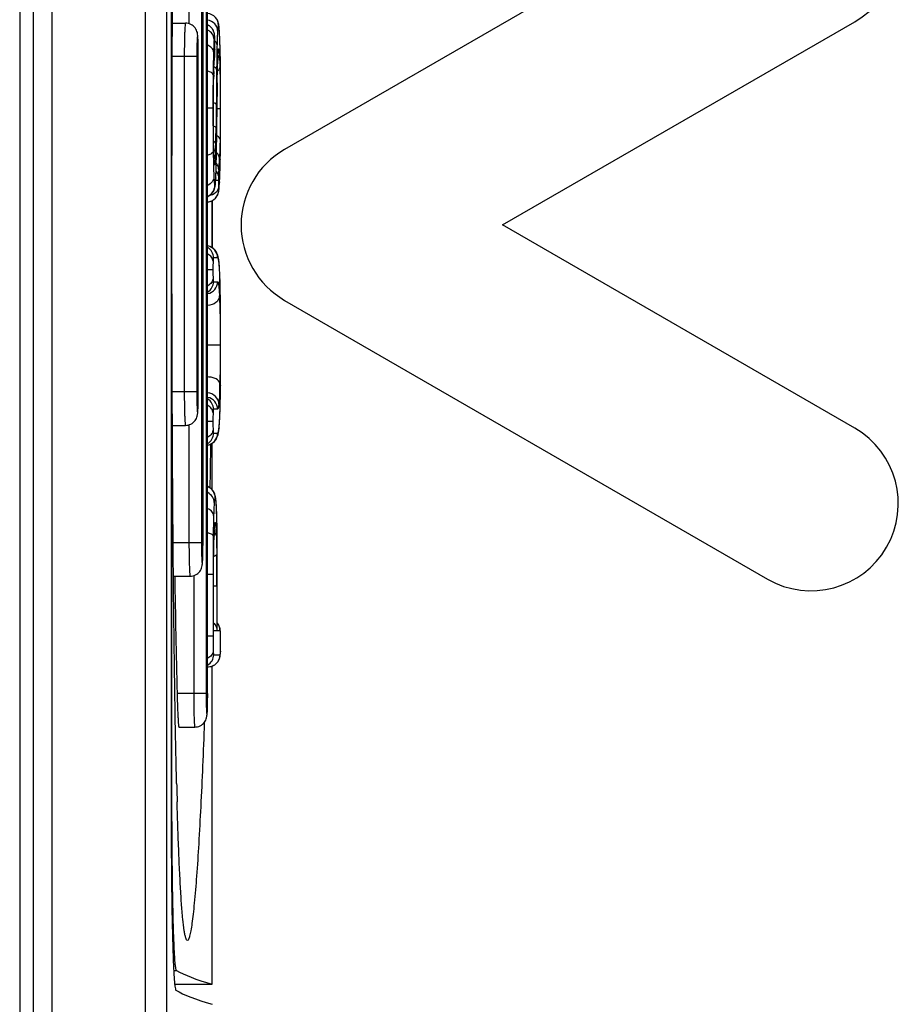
# Model space of a CAD drawing. Header units: millimetres. Extents: x 0 to 1200, y 0 to 1150.
# Tile 44 of 80: x 486 to 499, y 647 to 662. Entities that reach past the tile are written whole.
import ezdxf

# ---------------------------------------------------------------- set-up
doc = ezdxf.new("R2010")
doc.units = ezdxf.units.MM
doc.header["$LTSCALE"] = 74.962963
doc.layers.add('00_COMPONENTS', color=7, linetype='CONTINUOUS')

msp = doc.modelspace()

# ---------------------------------------------------------------- linework, layer by layer
at = {"layer": '00_COMPONENTS', "color": 9, "linetype": 'CONTINUOUS'}
for p, q in [((488.119, 619.174), (488.119, 732.186)), ((486.725, 731.88), (486.725, 619.48)), ((489.024, 666.08), (489.024, 652.08)), ((488.768, 663.83), (488.768, 662.072)), ((488.954, 663.83), (488.954, 654.33)), ((489.224, 661.908), (489.224, 661.918)), ((489.153, 661.844), (489.153, 661.851)), ((489.154, 661.689), (489.154, 661.71)), ((489.154, 661.689), (489.154, 661.684)), ((489.154, 661.687), (489.154, 661.689)), ((488.884, 661.58), (488.519, 661.58)), ((488.698, 661.58), (488.698, 656.58)), ((488.884, 661.58), (488.884, 656.58)), ((489.149, 661.59), (489.148, 661.578)), ((489.196, 661.536), (489.196, 661.53)), ((489.196, 661.53), (489.196, 661.536)), ((489.236, 661.501), (489.236, 661.504)), ((489.136, 661.311), (489.136, 661.305)), ((489.136, 661.305), (489.136, 661.311)), ((489.188, 661.189), (489.189, 661.187)), ((489.125, 660.81), (489.046, 660.81)), ((489.125, 660.81), (489.125, 660.727)), ((489.175, 660.867), (489.171, 660.514)), ((489.235, 660.8), (489.185, 660.8)), ((489.235, 660.864), (489.235, 660.756)), ((489.184, 660.717), (489.184, 660.716)), ((489.136, 660.207), (489.136, 660.212)), ((489.136, 660.207), (489.136, 660.212)), ((489.177, 660.113), (489.177, 660.11)), ((489.234, 660.046), (489.234, 660.042)), ((489.206, 659.733), (489.166, 659.733)), ((489.168, 659.774), (489.168, 659.766)), ((489.223, 659.714), (489.223, 659.704)), ((489.194, 658.58), (489.134, 658.58)), ((489.125, 658.398), (489.046, 658.398)), ((489.216, 658.505), (489.215, 658.527)), ((489.23, 658.251), (489.23, 658.257)), ((489.23, 658.251), (489.23, 658.257)), ((489.134, 658.223), (489.195, 658.223)), ((489.238, 657.871), (489.238, 657.873)), ((489.233, 657.275), (489.047, 657.275)), ((489.238, 656.673), (489.238, 656.672)), ((488.884, 656.58), (488.519, 656.58)), ((489.195, 656.32), (489.134, 656.32)), ((489.229, 656.263), (489.23, 656.283)), ((489.23, 656.269), (489.23, 656.263)), ((488.768, 656.088), (488.768, 654.33)), ((489.125, 656.138), (489.046, 656.138)), ((489.216, 656.042), (489.215, 656.022)), ((489.134, 655.963), (489.194, 655.963)), ((489.182, 654.731), (489.182, 654.736)), ((489.182, 654.731), (489.182, 654.736)), ((489.129, 654.436), (489.129, 654.433)), ((489.141, 654.443), (489.141, 654.436)), ((489.141, 654.436), (489.141, 654.443)), ((488.954, 654.33), (488.532, 654.33)), ((488.838, 653.838), (488.838, 652.08)), ((489.127, 653.854), (489.046, 653.854)), ((489.127, 653.854), (489.127, 652.934)), ((489.184, 653.68), (489.134, 653.68)), ((489.184, 653.68), (489.184, 653.017)), ((489.184, 653.017), (489.134, 653.017)), ((489.231, 653.017), (489.19, 653.017)), ((489.232, 653.017), (489.231, 653.017)), ((489.239, 652.964), (489.239, 652.971)), ((489.127, 652.934), (489.046, 652.934)), ((489.239, 652.711), (489.239, 652.704)), ((489.239, 652.709), (489.239, 652.711)), ((489.136, 652.66), (489.232, 652.66)), ((489.024, 652.08), (488.59, 652.08)), ((488.501, 650.649), (488.514, 650.649)), ((488.54, 647.95), (488.583, 647.95))]:
    msp.add_line(p, q, dxfattribs=at)
at = {"layer": '00_COMPONENTS', "color": 7, "linetype": 'CONTINUOUS'}
for p, q in [((488.439, 619.165), (488.439, 732.196)), ((486.444, 731.88), (486.444, 619.48)), ((486.244, 731.73), (486.244, 619.63)), ((488.501, 667.505), (488.501, 650.461)), ((488.514, 650.522), (488.514, 667.511)), ((489.046, 652.08), (489.046, 666.08)), ((497.394, 664.353), (490.194, 660.196)), ((488.977, 654.33), (488.977, 663.83)), ((488.521, 662.08), (488.716, 662.08)), ((489.191, 662.124), (489.183, 662.137)), ((489.196, 662.111), (489.191, 662.124)), ((489.201, 662.1), (489.196, 662.111)), ((489.204, 662.089), (489.201, 662.1)), ((489.207, 662.08), (489.204, 662.089)), ((489.209, 662.071), (489.207, 662.08)), ((489.211, 662.063), (489.209, 662.071)), ((489.212, 662.055), (489.211, 662.063)), ((493.444, 659.07), (498.694, 662.101)), ((489.052, 662.051), (489.046, 662.053)), ((489.062, 662.045), (489.052, 662.051)), ((489.072, 662.038), (489.062, 662.045)), ((489.082, 662.031), (489.072, 662.038)), ((489.091, 662.023), (489.082, 662.031)), ((489.099, 662.015), (489.091, 662.023)), ((489.107, 662.007), (489.099, 662.015)), ((489.114, 661.998), (489.107, 662.007)), ((489.12, 661.989), (489.114, 661.998)), ((489.126, 661.979), (489.12, 661.989)), ((489.131, 661.97), (489.126, 661.979)), ((489.135, 661.961), (489.131, 661.97)), ((489.139, 661.952), (489.135, 661.961)), ((489.142, 661.942), (489.139, 661.952)), ((489.144, 661.934), (489.142, 661.942)), ((489.146, 661.926), (489.144, 661.934)), ((489.148, 661.918), (489.146, 661.926)), ((489.149, 661.911), (489.148, 661.918)), ((489.213, 662.047), (489.212, 662.055)), ((489.214, 662.038), (489.213, 662.047)), ((489.216, 662.03), (489.214, 662.038)), ((489.219, 661.99), (489.216, 662.03)), ((489.221, 661.967), (489.219, 661.99)), ((489.224, 661.926), (489.221, 661.967)), ((489.225, 661.908), (489.224, 661.926)), ((489.15, 661.905), (489.149, 661.911)), ((489.15, 661.899), (489.15, 661.905)), ((489.152, 661.877), (489.15, 661.899)), ((489.152, 661.87), (489.152, 661.877)), ((489.153, 661.851), (489.152, 661.87)), ((489.153, 661.843), (489.153, 661.851)), ((489.154, 661.829), (489.153, 661.843)), ((489.154, 661.814), (489.154, 661.829)), ((489.154, 661.798), (489.154, 661.814)), ((489.154, 661.782), (489.154, 661.798)), ((489.155, 661.75), (489.154, 661.782)), ((489.227, 661.866), (489.225, 661.908)), ((489.228, 661.823), (489.227, 661.866)), ((489.23, 661.776), (489.228, 661.823)), ((489.231, 661.723), (489.23, 661.776)), ((489.151, 661.626), (489.153, 661.652)), ((489.151, 661.615), (489.151, 661.626)), ((489.153, 661.652), (489.154, 661.684)), ((489.154, 661.714), (489.155, 661.75)), ((489.154, 661.683), (489.154, 661.714)), ((489.2, 661.622), (489.201, 661.628)), ((489.2, 661.615), (489.2, 661.622)), ((489.201, 661.634), (489.202, 661.639)), ((489.201, 661.628), (489.201, 661.634)), ((489.202, 661.648), (489.203, 661.651)), ((489.202, 661.644), (489.202, 661.648)), ((489.202, 661.639), (489.202, 661.644)), ((489.203, 661.651), (489.203, 661.652)), ((489.233, 661.666), (489.231, 661.723)), ((489.236, 661.504), (489.233, 661.666)), ((488.907, 656.58), (488.907, 661.58)), ((489.142, 661.466), (489.144, 661.502)), ((489.144, 661.502), (489.146, 661.535)), ((489.146, 661.535), (489.151, 661.615)), ((489.193, 661.447), (489.194, 661.488)), ((489.194, 661.488), (489.196, 661.53)), ((489.196, 661.53), (489.197, 661.56)), ((489.197, 661.56), (489.199, 661.599)), ((489.199, 661.607), (489.2, 661.615)), ((489.199, 661.599), (489.199, 661.607)), ((489.238, 661.394), (489.236, 661.504)), ((489.136, 661.305), (489.137, 661.35)), ((489.137, 661.35), (489.139, 661.39)), ((489.139, 661.39), (489.14, 661.429)), ((489.14, 661.429), (489.142, 661.466)), ((489.189, 661.252), (489.191, 661.355)), ((489.191, 661.355), (489.193, 661.447)), ((489.239, 661.236), (489.238, 661.394)), ((489.132, 661.123), (489.134, 661.221)), ((489.134, 661.221), (489.135, 661.265)), ((489.135, 661.265), (489.136, 661.305)), ((489.188, 661.118), (489.189, 661.252)), ((489.24, 661.062), (489.239, 661.236)), ((489.131, 661.015), (489.132, 661.123)), ((489.186, 660.94), (489.188, 661.118)), ((489.24, 660.8), (489.24, 661.062)), ((489.131, 660.899), (489.131, 661.015)), ((489.131, 660.762), (489.131, 660.899)), ((489.181, 660.421), (489.186, 660.94)), ((489.131, 660.62), (489.131, 660.762)), ((489.24, 660.64), (489.24, 660.8)), ((489.131, 660.503), (489.131, 660.62)), ((489.24, 660.536), (489.24, 660.64)), ((489.133, 660.395), (489.131, 660.503)), ((489.239, 660.436), (489.24, 660.536)), ((489.134, 660.297), (489.133, 660.395)), ((489.179, 660.203), (489.181, 660.421)), ((489.238, 660.25), (489.239, 660.341)), ((489.239, 660.341), (489.239, 660.436)), ((489.135, 660.252), (489.134, 660.297)), ((489.136, 660.207), (489.135, 660.252)), ((489.139, 660.111), (489.136, 660.207)), ((489.177, 660.11), (489.179, 660.203)), ((489.234, 660.022), (489.237, 660.164)), ((489.237, 660.164), (489.238, 660.25)), ((489.14, 660.093), (489.139, 660.111)), ((489.14, 660.075), (489.14, 660.093)), ((489.141, 660.06), (489.14, 660.075)), ((489.142, 660.046), (489.141, 660.06)), ((489.143, 660.033), (489.142, 660.046)), ((489.144, 660.022), (489.143, 660.033)), ((489.144, 660.018), (489.144, 660.022)), ((489.144, 660.014), (489.144, 660.018)), ((489.144, 660.011), (489.144, 660.014)), ((489.145, 660.009), (489.144, 660.011)), ((489.145, 660.007), (489.145, 660.009)), ((489.145, 660.005), (489.145, 660.007)), ((489.145, 660.004), (489.145, 660.005)), ((489.145, 660.005), (489.145, 660.005)), ((489.175, 659.98), (489.177, 660.11)), ((489.232, 659.924), (489.234, 660.022)), ((489.171, 659.846), (489.172, 659.887)), ((489.172, 659.887), (489.175, 659.98)), ((489.229, 659.834), (489.232, 659.924)), ((489.164, 659.712), (489.165, 659.725)), ((489.164, 659.7), (489.164, 659.712)), ((489.165, 659.725), (489.168, 659.766)), ((489.168, 659.766), (489.169, 659.808)), ((489.169, 659.808), (489.171, 659.846)), ((489.223, 659.704), (489.224, 659.717)), ((489.224, 659.717), (489.225, 659.753)), ((489.225, 659.753), (489.227, 659.792)), ((489.227, 659.792), (489.229, 659.834)), ((489.119, 659.553), (489.129, 659.566)), ((489.129, 659.566), (489.136, 659.58)), ((489.136, 659.58), (489.142, 659.592)), ((489.142, 659.592), (489.147, 659.604)), ((489.147, 659.604), (489.15, 659.615)), ((489.15, 659.615), (489.153, 659.625)), ((489.153, 659.625), (489.155, 659.634)), ((489.155, 659.634), (489.157, 659.643)), ((489.157, 659.643), (489.158, 659.651)), ((489.158, 659.651), (489.159, 659.66)), ((489.159, 659.66), (489.161, 659.669)), ((489.161, 659.669), (489.162, 659.679)), ((489.162, 659.679), (489.163, 659.689)), ((489.163, 659.689), (489.164, 659.7)), ((489.209, 659.561), (489.211, 659.569)), ((489.211, 659.569), (489.212, 659.576)), ((489.212, 659.576), (489.213, 659.582)), ((489.213, 659.582), (489.214, 659.589)), ((489.214, 659.589), (489.215, 659.596)), ((489.215, 659.596), (489.216, 659.603)), ((489.216, 659.61), (489.217, 659.617)), ((489.216, 659.603), (489.216, 659.61)), ((489.217, 659.617), (489.218, 659.625)), ((489.218, 659.633), (489.219, 659.642)), ((489.218, 659.625), (489.218, 659.633)), ((489.219, 659.642), (489.22, 659.651)), ((489.22, 659.651), (489.223, 659.704)), ((489.046, 659.495), (489.047, 659.495)), ((489.047, 659.495), (489.065, 659.505)), ((489.065, 659.505), (489.081, 659.515)), ((489.065, 659.416), (489.082, 659.42)), ((489.081, 659.515), (489.096, 659.527)), ((489.082, 659.42), (489.097, 659.425)), ((489.096, 659.527), (489.108, 659.539)), ((489.097, 659.425), (489.112, 659.431)), ((489.108, 659.539), (489.119, 659.553)), ((489.112, 659.431), (489.125, 659.439)), ((489.114, 659.433), (489.114, 659.08)), ((489.114, 658.73), (489.114, 659.433)), ((489.125, 659.439), (489.137, 659.447)), ((489.137, 659.447), (489.149, 659.456)), ((489.149, 659.456), (489.159, 659.466)), ((489.159, 659.466), (489.169, 659.476)), ((489.169, 659.476), (489.177, 659.488)), ((489.177, 659.488), (489.185, 659.499)), ((489.185, 659.499), (489.192, 659.511)), ((489.192, 659.511), (489.197, 659.522)), ((489.197, 659.522), (489.202, 659.533)), ((489.202, 659.533), (489.205, 659.544)), ((489.205, 659.544), (489.207, 659.553)), ((489.207, 659.553), (489.209, 659.561)), ((489.046, 659.413), (489.048, 659.413)), ((489.048, 659.413), (489.065, 659.416)), ((489.114, 659.08), (489.114, 658.73)), ((498.694, 656.039), (493.444, 659.07)), ((489.065, 658.753), (489.046, 658.757)), ((489.088, 658.744), (489.065, 658.753)), ((489.109, 658.734), (489.088, 658.744)), ((489.128, 658.721), (489.109, 658.734)), ((489.144, 658.706), (489.128, 658.721)), ((489.158, 658.692), (489.144, 658.706)), ((489.168, 658.677), (489.158, 658.692)), ((489.177, 658.664), (489.168, 658.677)), ((489.184, 658.651), (489.177, 658.664)), ((489.189, 658.639), (489.184, 658.651)), ((489.193, 658.628), (489.189, 658.639)), ((489.197, 658.617), (489.193, 658.628)), ((489.2, 658.607), (489.197, 658.617)), ((489.203, 658.597), (489.2, 658.607)), ((489.205, 658.586), (489.203, 658.597)), ((489.207, 658.576), (489.205, 658.586)), ((489.209, 658.565), (489.207, 658.576)), ((489.211, 658.553), (489.209, 658.565)), ((489.213, 658.541), (489.211, 658.553)), ((489.215, 658.527), (489.213, 658.541)), ((489.215, 658.527), (489.215, 658.528)), ((489.216, 658.517), (489.215, 658.528)), ((489.218, 658.491), (489.216, 658.517)), ((489.221, 658.461), (489.218, 658.491)), ((489.223, 658.429), (489.221, 658.461)), ((489.225, 658.394), (489.223, 658.429)), ((489.226, 658.356), (489.225, 658.394)), ((489.228, 658.315), (489.226, 658.356)), ((489.23, 658.251), (489.228, 658.315)), ((489.233, 658.149), (489.23, 658.251)), ((489.235, 658.05), (489.233, 658.149)), ((489.236, 657.998), (489.235, 658.05)), ((489.238, 657.85), (489.236, 657.998)), ((489.239, 657.724), (489.238, 657.85)), ((490.194, 657.944), (497.394, 653.787)), ((489.24, 657.587), (489.239, 657.724)), ((489.24, 657.441), (489.24, 657.587)), ((489.24, 657.272), (489.24, 657.441)), ((489.24, 657.01), (489.24, 657.272)), ((489.239, 656.85), (489.24, 657.01)), ((489.237, 656.641), (489.239, 656.85)), ((489.236, 656.518), (489.237, 656.641)), ((489.234, 656.409), (489.236, 656.518)), ((489.231, 656.315), (489.234, 656.409)), ((489.226, 656.177), (489.228, 656.213)), ((489.228, 656.213), (489.23, 656.263)), ((489.23, 656.263), (489.231, 656.315)), ((488.521, 656.08), (488.716, 656.08)), ((489.215, 656.022), (489.218, 656.056)), ((489.218, 656.056), (489.22, 656.083)), ((489.22, 656.083), (489.223, 656.112)), ((489.223, 656.112), (489.224, 656.144)), ((489.224, 656.144), (489.226, 656.177)), ((489.179, 655.883), (489.185, 655.897)), ((489.185, 655.897), (489.19, 655.909)), ((489.19, 655.909), (489.194, 655.92)), ((489.194, 655.92), (489.198, 655.93)), ((489.198, 655.93), (489.201, 655.941)), ((489.201, 655.941), (489.203, 655.951)), ((489.203, 655.951), (489.205, 655.961)), ((489.205, 655.961), (489.207, 655.972)), ((489.207, 655.972), (489.209, 655.983)), ((489.209, 655.983), (489.211, 655.994)), ((489.211, 655.994), (489.213, 656.007)), ((489.213, 656.007), (489.215, 656.02)), ((489.215, 656.02), (489.215, 656.022)), ((489.046, 655.786), (489.067, 655.791)), ((489.067, 655.791), (489.091, 655.8)), ((489.091, 655.8), (489.112, 655.811)), ((489.112, 655.811), (489.13, 655.825)), ((489.114, 655.118), (489.114, 655.813)), ((489.13, 655.825), (489.147, 655.84)), ((489.147, 655.84), (489.16, 655.855)), ((489.16, 655.855), (489.171, 655.87)), ((489.171, 655.87), (489.179, 655.883)), ((489.047, 655.166), (489.046, 655.166)), ((489.066, 655.157), (489.047, 655.166)), ((489.083, 655.146), (489.066, 655.157)), ((489.098, 655.134), (489.083, 655.146)), ((489.112, 655.121), (489.098, 655.134)), ((489.123, 655.108), (489.112, 655.121)), ((489.133, 655.094), (489.123, 655.108)), ((489.141, 655.08), (489.133, 655.094)), ((489.147, 655.068), (489.141, 655.08)), ((489.152, 655.056), (489.147, 655.068)), ((489.155, 655.046), (489.152, 655.056)), ((489.158, 655.036), (489.155, 655.046)), ((489.16, 655.027), (489.158, 655.036)), ((489.162, 655.019), (489.16, 655.027)), ((489.164, 655.011), (489.162, 655.019)), ((489.165, 655.002), (489.164, 655.011)), ((489.166, 654.994), (489.165, 655.002)), ((489.168, 654.985), (489.166, 654.994)), ((489.169, 654.975), (489.168, 654.985)), ((489.17, 654.966), (489.169, 654.975)), ((489.171, 654.955), (489.17, 654.966)), ((489.172, 654.944), (489.171, 654.955)), ((489.173, 654.931), (489.172, 654.944)), ((489.174, 654.918), (489.173, 654.931)), ((489.175, 654.904), (489.174, 654.918)), ((489.176, 654.889), (489.175, 654.904)), ((489.177, 654.873), (489.176, 654.889)), ((489.178, 654.856), (489.177, 654.873)), ((489.179, 654.818), (489.178, 654.856)), ((489.181, 654.776), (489.179, 654.818)), ((489.182, 654.731), (489.181, 654.776)), ((489.184, 654.674), (489.182, 654.731)), ((489.148, 654.571), (489.149, 654.575)), ((489.148, 654.565), (489.148, 654.571)), ((489.149, 654.579), (489.15, 654.582)), ((489.149, 654.575), (489.149, 654.579)), ((489.15, 654.584), (489.15, 654.586)), ((489.15, 654.586), (489.15, 654.586)), ((489.15, 654.582), (489.15, 654.584)), ((489.186, 654.572), (489.184, 654.674)), ((489.187, 654.458), (489.186, 654.572)), ((489.14, 654.41), (489.141, 654.436)), ((489.141, 654.436), (489.142, 654.465)), ((489.142, 654.465), (489.144, 654.5)), ((489.144, 654.5), (489.145, 654.52)), ((489.145, 654.529), (489.146, 654.538)), ((489.145, 654.52), (489.145, 654.529)), ((489.146, 654.546), (489.147, 654.553)), ((489.146, 654.538), (489.146, 654.546)), ((489.147, 654.559), (489.148, 654.565)), ((489.147, 654.553), (489.147, 654.559)), ((489.189, 654.332), (489.187, 654.458)), ((489.137, 654.261), (489.138, 654.341)), ((489.138, 654.341), (489.139, 654.377)), ((489.139, 654.377), (489.14, 654.41)), ((489.189, 654.196), (489.189, 654.332)), ((489.135, 654.078), (489.136, 654.173)), ((489.136, 654.173), (489.137, 654.261)), ((489.19, 654.125), (489.189, 654.196)), ((489.134, 653.977), (489.135, 654.078)), ((489.19, 653.854), (489.19, 654.125)), ((489.134, 653.812), (489.134, 653.977)), ((489.19, 653.023), (489.19, 653.854)), ((488.536, 653.83), (488.785, 653.83)), ((489.134, 653.023), (489.134, 653.812)), ((489.193, 653.129), (489.19, 653.132)), ((489.203, 653.115), (489.193, 653.129)), ((489.212, 653.101), (489.203, 653.115)), ((489.134, 653.023), (489.134, 653.017)), ((489.19, 653.023), (489.19, 653.017)), ((489.219, 653.087), (489.212, 653.101)), ((489.224, 653.073), (489.219, 653.087)), ((489.228, 653.06), (489.224, 653.073)), ((489.231, 653.049), (489.228, 653.06)), ((489.233, 653.039), (489.231, 653.049)), ((489.235, 653.019), (489.233, 653.039)), ((489.236, 653.009), (489.235, 653.019)), ((489.237, 652.997), (489.236, 653.009)), ((489.238, 652.984), (489.237, 652.997)), ((489.239, 652.971), (489.238, 652.984)), ((489.239, 652.964), (489.239, 652.971)), ((489.24, 652.919), (489.239, 652.964)), ((489.24, 652.84), (489.24, 652.919)), ((489.24, 652.775), (489.24, 652.84)), ((489.235, 652.655), (489.237, 652.677)), ((489.237, 652.677), (489.238, 652.69)), ((489.238, 652.69), (489.239, 652.704)), ((489.239, 652.704), (489.24, 652.735)), ((489.24, 652.735), (489.24, 652.775)), ((489.152, 652.51), (489.167, 652.521)), ((489.167, 652.521), (489.18, 652.533)), ((489.18, 652.533), (489.192, 652.546)), ((489.192, 652.546), (489.202, 652.56)), ((489.202, 652.56), (489.21, 652.574)), ((489.21, 652.574), (489.217, 652.588)), ((489.217, 652.588), (489.223, 652.601)), ((489.223, 652.601), (489.227, 652.614)), ((489.227, 652.614), (489.23, 652.625)), ((489.23, 652.625), (489.232, 652.635)), ((489.232, 652.635), (489.234, 652.645)), ((489.234, 652.645), (489.235, 652.655)), ((489.046, 652.48), (489.052, 652.48)), ((489.052, 652.48), (489.057, 652.48)), ((489.057, 652.48), (489.079, 652.482)), ((489.079, 652.482), (489.099, 652.486)), ((489.099, 652.486), (489.118, 652.493)), ((489.114, 647.745), (489.114, 652.492)), ((489.118, 652.493), (489.136, 652.501)), ((489.136, 652.501), (489.152, 652.51)), ((488.618, 651.58), (488.855, 651.58)), ((488.594, 650.361), (488.591, 650.465)), ((488.555, 647.745), (489.114, 647.745))]:
    msp.add_line(p, q, dxfattribs=at)
for centre, radius, start, end in [((498.044, 663.227), 1.3, 300, 120), ((479.678, 661.58), 9.228, 359.9992, 0.3401), ((490.844, 659.07), 1.3, 120, 240), ((479.723, 656.58), 9.184, 359.6013, 0.0013), ((498.044, 654.913), 1.3, 240, 60), ((259.651, 658.799), 229.462, 359.08771, 359.25154), ((479.793, 654.33), 9.184, 359.6013, 0.0013), ((788.961, 659.08), 300.452, 181.00111, 181.335), ((479.863, 652.08), 9.184, 359.6013, 0.0013), ((582.586, 653.075), 94.031, 181.42368, 181.59086)]:
    msp.add_arc(centre, radius, start, end, dxfattribs=at)
at = {"layer": '00_COMPONENTS', "color": 9, "linetype": 'CONTINUOUS'}
for centre, radius, start, end in [((489.028, 662.045), 0.18, 359.9828, 83.9654), ((488.969, 661.891), 0.179, 59.8676, 64.4919), ((488.969, 661.89), 0.18, 359.9962, 59.8803), ((486.926, 661.795), 2.3, 3.5461, 4.1931), ((485.872, 661.73), 3.357, 3.0492, 3.5539), ((490.572, 661.735), 1.434, 175.5005, 175.9718), ((487.265, 661.773), 1.889, 0.5564, 2.1737), ((489.073, 661.72), 0.125, 46.2537, 49.4533), ((485.614, 661.756), 3.541, 359.9655, 0.5637), ((484.747, 661.67), 4.483, 2.6911, 3.0522), ((485.791, 661.825), 3.366, 356.1864, 356.5215), ((486.022, 661.811), 3.134, 356.5206, 356.8731), ((483.134, 661.75), 6.021, 359.6227, 359.9678), ((494.189, 661.242), 5.053, 176.1875, 176.7738), ((493.546, 661.284), 4.408, 176.0127, 176.1735), ((485.649, 661.835), 3.509, 356.0069, 356.1876), ((498.95, 661.197), 9.76, 178.0445, 178.3851), ((493.561, 661.386), 4.367, 177.4109, 178.0309), ((492.174, 661.448), 2.979, 176.987, 177.3865), ((485.887, 661.422), 3.339, 2.7941, 2.9803), ((485.113, 661.385), 4.115, 2.4742, 2.7895), ((499.373, 661.016), 10.242, 178.0721, 178.3521), ((619.947, 659.817), 130.776, 179.3107, 179.54005), ((530.489, 660.855), 41.364, 179.3617, 180.0621), ((497.992, 661.06), 8.859, 178.4098, 178.7971), ((633.955, 659.585), 144.776, 179.36526, 179.55206), ((538.498, 660.773), 49.372, 180.0529, 180.6331), ((419.979, 661.198), 69.207, 359.1016, 359.60162), ((462.082, 660.796), 27.091, 358.8953, 359.4052), ((518.058, 660.578), 28.932, 180.6958, 180.8127), ((512.228, 660.491), 23.101, 180.8019, 181.0745), ((500.236, 660.491), 11.104, 181.2182, 181.4387), ((502.237, 660.545), 13.105, 181.4759, 181.6474), ((476.332, 660.518), 12.838, 358.3569, 358.9085), ((485.533, 660.227), 3.633, 357.3153, 357.4469), ((484.067, 660.313), 5.163, 356.3079, 357.1492), ((471.246, 660.412), 17.992, 358.6899, 358.8224), ((490.747, 659.756), 1.542, 174.988, 178.2533), ((485.254, 660.237), 3.973, 355.0033, 356.3002), ((486.267, 659.912), 2.904, 357.1205, 357.2886), ((483.803, 660.028), 5.371, 357.2952, 357.5963), ((483.984, 660), 5.247, 356.8671, 357.1965), ((484.679, 659.963), 4.551, 356.7377, 356.8623), ((489.03, 659.592), 0.18, 275.1206, 0.0169), ((488.973, 659.66), 0.18, 293.9569, 0.0026), ((489.014, 658.58), 0.18, 359.9841, 79.4516), ((488.954, 658.58), 0.18, 359.995, 59.0983), ((478.974, 657.919), 10.262, 1.8837, 2.2355), ((476.607, 657.841), 12.63, 1.6273, 1.8586), ((488.954, 658.223), 0.18, 300.9017, 0.005), ((489.015, 658.223), 0.18, 279.9454, 0.0162), ((482.959, 657.736), 6.27, 1.6228, 2.523), ((434.854, 657.34), 54.386, 359.9853, 0.5596), ((427.3, 657.267), 61.94, 359.451, 0.0546), ((476.953, 656.983), 12.278, 358.2693, 358.6997), ((489.015, 656.32), 0.18, 359.9839, 79.8902), ((488.954, 656.32), 0.18, 359.995, 59.0983), ((482.868, 656.486), 6.366, 357.4944, 357.9919), ((479.772, 656.594), 9.464, 358.121, 358.3088), ((488.394, 656.138), 0.828, 352.2209, 353.4008), ((488.954, 655.963), 0.18, 300.9017, 0.005), ((489.014, 655.963), 0.18, 280.5484, 0.0159), ((488.978, 655), 0.18, 359.9967, 67.6777), ((481.357, 654.504), 7.828, 1.7009, 2.137), ((478.783, 654.428), 10.403, 1.4031, 1.6674), ((495.836, 654.208), 6.699, 178.051, 178.5963), ((494.182, 654.263), 5.044, 177.3191, 177.9559), ((492.519, 654.339), 3.379, 176.8758, 177.2927), ((489.055, 654.512), 0.118, 349.2331, 358.4906), ((486.051, 654.358), 3.126, 2.7649, 3.218), ((456.066, 653.804), 33.118, 0.1733, 0.6085), ((428.621, 653.69), 60.563, 359.99044, 0.20273), ((489.051, 653.017), 0.181, 22.529, 39.3647), ((486.617, 652.87), 2.623, 0.8487, 2.0635), ((484.948, 652.845), 4.292, 359.9306, 0.8482), ((486.823, 652.796), 2.417, 358.3078, 359.1501), ((487.356, 652.781), 1.884, 357.8631, 358.2975), ((488.956, 652.66), 0.18, 300.0326, 0.0045), ((489.052, 652.66), 0.18, 270.0175, 0.0175)]:
    msp.add_arc(centre, radius, start, end, dxfattribs=at)
at = {"layer": '00_COMPONENTS', "color": 7, "linetype": 'CONTINUOUS'}
for centre, major_axis, start_param in [((859.741, 648.141), (371.319, 0), -3.112176), ((859.835, 647.841), (371.413, 0), -3.11299)]:
    msp.add_ellipse(centre, major_axis=major_axis, ratio=0.017455, start_param=start_param, end_param=-3.080506, dxfattribs=at)
for points, knots in [([(488.514, 659.08), (488.514, 660.536), (488.52, 662.678), (488.546, 665.438), (488.567, 666.741), (488.582, 667.359)], [0, 0, 0, 0, 0.527705, 0.775968, 1, 1, 1, 1]), ([(488.907, 661.635), (488.906, 661.686), (488.905, 661.757), (488.902, 661.843), (488.9, 661.893), (488.893, 661.949), (488.864, 662.013), (488.8, 662.067), (488.744, 662.08), (488.716, 662.08)], [0, 0, 0, 0, 0.279515, 0.388683, 0.47301, 0.555348, 0.694903, 0.847015, 1, 1, 1, 1]), ([(488.584, 650.739), (488.569, 651.36), (488.546, 652.671), (488.52, 655.451), (488.514, 657.611), (488.514, 659.08)], [0, 0, 0, 0, 0.223327, 0.471582, 1, 1, 1, 1]), ([(488.716, 656.08), (488.743, 656.08), (488.799, 656.093), (488.863, 656.146), (488.892, 656.209), (488.899, 656.265), (488.902, 656.314), (488.905, 656.397), (488.906, 656.466), (488.907, 656.516)], [0, 0, 0, 0, 0.153494, 0.3063, 0.447824, 0.532167, 0.615307, 0.722815, 1, 1, 1, 1]), ([(488.785, 653.83), (488.813, 653.83), (488.869, 653.843), (488.933, 653.896), (488.962, 653.959), (488.969, 654.015), (488.972, 654.064), (488.975, 654.147), (488.976, 654.216), (488.976, 654.266)], [0, 0, 0, 0, 0.153494, 0.3063, 0.447824, 0.532167, 0.615307, 0.722815, 1, 1, 1, 1]), ([(489.134, 653.137), (489.142, 653.129), (489.169, 653.094), (489.183, 653.049), (489.184, 653.017)], [0, 0, 0, 0, 0.267594, 1, 1, 1, 1]), ([(488.59, 652.08), (488.591, 652.048), (488.593, 651.984), (488.596, 651.891), (488.599, 651.806), (488.603, 651.731), (488.607, 651.67), (488.61, 651.628), (488.612, 651.603), (488.614, 651.591), (488.616, 651.585), (488.617, 651.58), (488.618, 651.58)], [0, 0, 0, 0, 0.194473, 0.381665, 0.554117, 0.705391, 0.829622, 0.922078, 0.95527, 0.979325, 0.994113, 1, 1, 1, 1]), ([(488.855, 651.58), (488.883, 651.58), (488.938, 651.593), (489.002, 651.646), (489.032, 651.709), (489.039, 651.765), (489.042, 651.814), (489.045, 651.897), (489.046, 651.966), (489.046, 652.016)], [0, 0, 0, 0, 0.153494, 0.3063, 0.447824, 0.532167, 0.615307, 0.722815, 1, 1, 1, 1]), ([(488.996, 651.647), (488.988, 651.43), (488.972, 651.012), (488.944, 650.41), (488.915, 649.862), (488.884, 649.383), (488.855, 649.032), (488.831, 648.798), (488.814, 648.66), (488.798, 648.551), (488.78, 648.47), (488.768, 648.424), (488.751, 648.398), (488.744, 648.399)], [0, 0, 0, 0, 0.198817, 0.384347, 0.553341, 0.701868, 0.825322, 0.876091, 0.918739, 0.952698, 0.977543, 0.993045, 1, 1, 1, 1]), ([(488.501, 650.461), (488.502, 650.102), (488.504, 649.583), (488.512, 648.924), (488.52, 648.509), (488.53, 648.167), (488.54, 647.934), (488.55, 647.794), (488.556, 647.724), (488.564, 647.683), (488.568, 647.659), (488.574, 647.655)], [0, 0, 0, 0, 0.382896, 0.554141, 0.70387, 0.826935, 0.919114, 0.952601, 0.977307, 0.993061, 1, 1, 1, 1]), ([(488.583, 647.95), (488.581, 647.951), (488.578, 647.957), (488.575, 647.968), (488.571, 647.985), (488.566, 648.02), (488.56, 648.077), (488.554, 648.164), (488.548, 648.272), (488.543, 648.401), (488.537, 648.55), (488.531, 648.785), (488.524, 649.117), (488.519, 649.552), (488.515, 650.027), (488.514, 650.355), (488.514, 650.522)], [0, 0, 0, 0, 0.002482, 0.007045, 0.013833, 0.022872, 0.047673, 0.081293, 0.123455, 0.173796, 0.23188, 0.297193, 0.447154, 0.618392, 0.804861, 1, 1, 1, 1]), ([(488.744, 648.399), (488.739, 648.399), (488.727, 648.413), (488.718, 648.441), (488.706, 648.486), (488.691, 648.579), (488.673, 648.736), (488.654, 648.968), (488.637, 649.254), (488.621, 649.587), (488.606, 649.962), (488.598, 650.224), (488.594, 650.361)], [0, 0, 0, 0, 0.007881, 0.023038, 0.046558, 0.07851, 0.16684, 0.285574, 0.431532, 0.601356, 0.791835, 1, 1, 1, 1])]:
    msp.add_open_spline(points, degree=3, knots=knots, dxfattribs=at)
at = {"layer": '00_COMPONENTS', "color": 9, "linetype": 'CONTINUOUS'}
for points, knots in [([(488.716, 662.08), (488.715, 662.08), (488.713, 662.076), (488.712, 662.069), (488.71, 662.057), (488.708, 662.032), (488.706, 661.99), (488.703, 661.929), (488.701, 661.854), (488.699, 661.769), (488.698, 661.676), (488.698, 661.613), (488.698, 661.58)], [0, 0, 0, 0, 0.005902, 0.020657, 0.044673, 0.077825, 0.170212, 0.2944, 0.445666, 0.61815, 0.805416, 1, 1, 1, 1]), ([(489.195, 661.968), (489.194, 662.005), (489.16, 662.082), (489.086, 662.119), (489.047, 662.125)], [0, 0, 0, 0, 0.481484, 1, 1, 1, 1]), ([(489.142, 661.836), (489.141, 661.865), (489.122, 661.925), (489.074, 661.964), (489.047, 661.977)], [0, 0, 0, 0, 0.486643, 1, 1, 1, 1]), ([(489.195, 661.968), (489.194, 661.954), (489.19, 661.884), (489.188, 661.814), (489.186, 661.758)], [0, 0, 0, 0, 0.195081, 1, 1, 1, 1]), ([(489.208, 662.045), (489.206, 662.045), (489.203, 662.038), (489.2, 662.025), (489.197, 662), (489.195, 661.98), (489.195, 661.968)], [0, 0, 0, 0, 0.065067, 0.233444, 0.536794, 1, 1, 1, 1]), ([(489.221, 661.964), (489.22, 661.976), (489.218, 661.996), (489.215, 662.023), (489.212, 662.036), (489.209, 662.045), (489.208, 662.045)], [0, 0, 0, 0, 0.44047, 0.749151, 0.930402, 1, 1, 1, 1]), ([(488.907, 661.58), (488.907, 661.621), (488.906, 661.702), (488.905, 661.787), (488.896, 661.954), (488.886, 661.787), (488.885, 661.702), (488.884, 661.621), (488.884, 661.58)], [0, 0, 0, 0, 0.191137, 0.353199, 0.5, 0.646802, 0.808864, 1, 1, 1, 1]), ([(489.142, 661.836), (489.141, 661.824), (489.138, 661.762), (489.136, 661.701), (489.134, 661.652)], [0, 0, 0, 0, 0.199892, 1, 1, 1, 1]), ([(489.149, 661.89), (489.148, 661.89), (489.147, 661.885), (489.145, 661.878), (489.144, 661.864), (489.143, 661.854), (489.143, 661.848)], [0, 0, 0, 0, 0.081151, 0.285658, 0.597968, 1, 1, 1, 1]), ([(489.151, 661.877), (489.151, 661.88), (489.15, 661.884), (489.15, 661.89), (489.149, 661.89)], [0, 0, 0, 0, 0.721692, 1, 1, 1, 1]), ([(489.153, 661.844), (489.153, 661.848), (489.152, 661.858), (489.152, 661.869), (489.151, 661.877)], [0, 0, 0, 0, 0.289003, 1, 1, 1, 1]), ([(489.236, 661.501), (489.235, 661.537), (489.233, 661.663), (489.23, 661.79), (489.226, 661.88)], [0, 0, 0, 0, 0.284161, 1, 1, 1, 1]), ([(489.134, 661.652), (489.133, 661.672), (489.111, 661.717), (489.07, 661.74), (489.047, 661.75)], [0, 0, 0, 0, 0.447142, 1, 1, 1, 1]), ([(489.134, 661.652), (489.133, 661.626), (489.13, 661.514), (489.129, 661.402), (489.128, 661.316)], [0, 0, 0, 0, 0.228216, 1, 1, 1, 1]), ([(489.152, 661.64), (489.152, 661.644), (489.153, 661.659), (489.154, 661.675), (489.154, 661.687)], [0, 0, 0, 0, 0.227329, 1, 1, 1, 1]), ([(489.186, 661.758), (489.185, 661.729), (489.183, 661.606), (489.181, 661.484), (489.18, 661.39)], [0, 0, 0, 0, 0.23542, 1, 1, 1, 1]), ([(489.199, 661.604), (489.199, 661.618), (489.201, 661.641), (489.203, 661.672), (489.206, 661.687), (489.208, 661.698), (489.21, 661.698)], [0, 0, 0, 0, 0.442987, 0.753901, 0.935087, 1, 1, 1, 1]), ([(489.21, 661.698), (489.213, 661.698), (489.214, 661.685), (489.217, 661.669), (489.22, 661.635), (489.221, 661.611), (489.222, 661.596)], [0, 0, 0, 0, 0.067251, 0.254839, 0.568089, 1, 1, 1, 1]), ([(489.137, 661.361), (489.138, 661.376), (489.14, 661.431), (489.142, 661.487), (489.145, 661.526)], [0, 0, 0, 0, 0.279787, 1, 1, 1, 1]), ([(489.224, 661.562), (489.224, 661.552), (489.226, 661.506), (489.227, 661.46), (489.228, 661.425)], [0, 0, 0, 0, 0.226432, 1, 1, 1, 1]), ([(489.24, 660.82), (489.24, 660.878), (489.24, 661.105), (489.239, 661.332), (489.236, 661.501)], [0, 0, 0, 0, 0.256014, 1, 1, 1, 1]), ([(489.128, 661.316), (489.127, 661.327), (489.096, 661.35), (489.067, 661.358), (489.047, 661.362)], [0, 0, 0, 0, 0.361188, 1, 1, 1, 1]), ([(489.18, 661.39), (489.18, 661.393), (489.173, 661.411), (489.154, 661.42), (489.14, 661.426)], [0, 0, 0, 0, 0.183525, 1, 1, 1, 1]), ([(489.188, 661.189), (489.189, 661.214), (489.19, 661.309), (489.192, 661.403), (489.194, 661.472)], [0, 0, 0, 0, 0.266922, 1, 1, 1, 1]), ([(489.228, 661.425), (489.228, 661.419), (489.223, 661.395), (489.206, 661.374), (489.192, 661.362)], [0, 0, 0, 0, 0.22819, 1, 1, 1, 1]), ([(489.228, 661.425), (489.229, 661.382), (489.233, 661.195), (489.234, 661.008), (489.235, 660.864)], [0, 0, 0, 0, 0.227162, 1, 1, 1, 1]), ([(489.13, 660.762), (489.13, 660.804), (489.131, 660.965), (489.132, 661.126), (489.134, 661.246)], [0, 0, 0, 0, 0.259088, 1, 1, 1, 1]), ([(489.175, 660.867), (489.174, 660.873), (489.158, 660.885), (489.142, 660.89), (489.131, 660.893)], [0, 0, 0, 0, 0.356608, 1, 1, 1, 1]), ([(489.135, 660.254), (489.134, 660.294), (489.131, 660.463), (489.13, 660.632), (489.13, 660.762)], [0, 0, 0, 0, 0.23353, 1, 1, 1, 1]), ([(489.235, 660.756), (489.235, 660.721), (489.234, 660.584), (489.233, 660.447), (489.231, 660.345)], [0, 0, 0, 0, 0.257407, 1, 1, 1, 1]), ([(489.234, 660.046), (489.236, 660.107), (489.24, 660.365), (489.24, 660.622), (489.24, 660.82)], [0, 0, 0, 0, 0.235054, 1, 1, 1, 1]), ([(489.171, 660.514), (489.171, 660.521), (489.157, 660.535), (489.141, 660.542), (489.131, 660.545)], [0, 0, 0, 0, 0.380587, 1, 1, 1, 1]), ([(489.168, 660.273), (489.168, 660.278), (489.163, 660.298), (489.147, 660.313), (489.134, 660.322)], [0, 0, 0, 0, 0.216941, 1, 1, 1, 1]), ([(489.231, 660.345), (489.231, 660.35), (489.224, 660.375), (489.2, 660.39), (489.181, 660.399)], [0, 0, 0, 0, 0.201646, 1, 1, 1, 1]), ([(489.231, 660.345), (489.231, 660.317), (489.229, 660.221), (489.226, 660.124), (489.223, 660.056)], [0, 0, 0, 0, 0.28728, 1, 1, 1, 1]), ([(489.129, 660.168), (489.128, 660.155), (489.099, 660.127), (489.067, 660.117), (489.047, 660.112)], [0, 0, 0, 0, 0.380229, 1, 1, 1, 1]), ([(489.142, 660.045), (489.141, 660.054), (489.139, 660.095), (489.138, 660.136), (489.137, 660.168)], [0, 0, 0, 0, 0.21759, 1, 1, 1, 1]), ([(489.131, 660.058), (489.131, 660.032), (489.133, 659.942), (489.136, 659.851), (489.139, 659.787)], [0, 0, 0, 0, 0.28511, 1, 1, 1, 1]), ([(489.161, 660.057), (489.161, 660.074), (489.155, 660.098), (489.142, 660.119), (489.139, 660.124)], [0, 0, 0, 0, 0.741061, 1, 1, 1, 1]), ([(489.151, 659.964), (489.149, 659.964), (489.148, 659.974), (489.145, 659.987), (489.144, 660.014), (489.142, 660.034), (489.142, 660.045)], [0, 0, 0, 0, 0.068843, 0.258388, 0.571839, 1, 1, 1, 1]), ([(489.161, 660.057), (489.161, 660.049), (489.16, 660.024), (489.158, 660), (489.156, 659.983)], [0, 0, 0, 0, 0.317323, 1, 1, 1, 1]), ([(489.165, 660.15), (489.165, 660.142), (489.164, 660.114), (489.163, 660.086), (489.162, 660.065)], [0, 0, 0, 0, 0.269138, 1, 1, 1, 1]), ([(489.169, 659.803), (489.17, 659.825), (489.174, 659.928), (489.176, 660.032), (489.177, 660.113)], [0, 0, 0, 0, 0.215783, 1, 1, 1, 1]), ([(489.223, 660.056), (489.222, 660.075), (489.215, 660.102), (489.201, 660.124), (489.197, 660.13)], [0, 0, 0, 0, 0.740938, 1, 1, 1, 1]), ([(489.156, 659.983), (489.156, 659.978), (489.154, 659.973), (489.153, 659.964), (489.151, 659.964)], [0, 0, 0, 0, 0.736817, 1, 1, 1, 1]), ([(489.207, 659.803), (489.206, 659.809), (489.202, 659.835), (489.187, 659.858), (489.172, 659.872)], [0, 0, 0, 0, 0.235172, 1, 1, 1, 1]), ([(489.212, 659.891), (489.211, 659.917), (489.201, 659.954), (489.181, 659.983), (489.175, 659.99)], [0, 0, 0, 0, 0.744676, 1, 1, 1, 1]), ([(489.225, 659.744), (489.226, 659.762), (489.229, 659.848), (489.232, 659.933), (489.233, 660.001)], [0, 0, 0, 0, 0.215011, 1, 1, 1, 1]), ([(489.139, 659.787), (489.138, 659.761), (489.118, 659.706), (489.072, 659.672), (489.046, 659.66)], [0, 0, 0, 0, 0.475609, 1, 1, 1, 1]), ([(489.139, 659.787), (489.139, 659.779), (489.141, 659.753), (489.142, 659.727), (489.144, 659.709)], [0, 0, 0, 0, 0.290002, 1, 1, 1, 1]), ([(489.163, 659.702), (489.163, 659.706), (489.165, 659.727), (489.166, 659.749), (489.167, 659.766)], [0, 0, 0, 0, 0.20238, 1, 1, 1, 1]), ([(489.207, 659.803), (489.206, 659.798), (489.206, 659.775), (489.206, 659.751), (489.206, 659.733)], [0, 0, 0, 0, 0.216281, 1, 1, 1, 1]), ([(489.206, 659.733), (489.206, 659.724), (489.206, 659.69), (489.206, 659.656), (489.207, 659.631)], [0, 0, 0, 0, 0.275123, 1, 1, 1, 1]), ([(489.207, 659.631), (489.206, 659.601), (489.168, 659.537), (489.103, 659.512), (489.067, 659.505)], [0, 0, 0, 0, 0.449469, 1, 1, 1, 1]), ([(489.144, 659.709), (489.145, 659.702), (489.146, 659.689), (489.148, 659.673), (489.15, 659.665), (489.152, 659.66), (489.153, 659.66)], [0, 0, 0, 0, 0.437977, 0.744732, 0.92643, 1, 1, 1, 1]), ([(489.153, 659.66), (489.155, 659.66), (489.157, 659.663), (489.16, 659.677), (489.162, 659.691), (489.163, 659.702)], [0, 0, 0, 0, 0.074395, 0.246878, 1, 1, 1, 1]), ([(489.207, 659.631), (489.207, 659.625), (489.208, 659.616), (489.208, 659.602), (489.209, 659.597), (489.21, 659.592), (489.21, 659.592)], [0, 0, 0, 0, 0.436997, 0.764376, 0.944495, 1, 1, 1, 1]), ([(489.21, 659.592), (489.212, 659.592), (489.213, 659.599), (489.215, 659.608), (489.217, 659.625), (489.218, 659.637), (489.219, 659.645)], [0, 0, 0, 0, 0.078096, 0.277288, 0.589585, 1, 1, 1, 1]), ([(489.219, 659.645), (489.219, 659.649), (489.221, 659.669), (489.222, 659.689), (489.223, 659.704)], [0, 0, 0, 0, 0.223853, 1, 1, 1, 1]), ([(489.127, 658.527), (489.126, 658.549), (489.108, 658.595), (489.069, 658.624), (489.047, 658.635)], [0, 0, 0, 0, 0.464632, 1, 1, 1, 1]), ([(489.134, 658.58), (489.133, 658.58), (489.131, 658.576), (489.13, 658.568), (489.128, 658.551), (489.127, 658.537), (489.127, 658.527)], [0, 0, 0, 0, 0.052197, 0.193783, 0.479194, 1, 1, 1, 1]), ([(489.196, 658.579), (489.196, 658.58), (489.195, 658.58), (489.194, 658.58), (489.194, 658.58)], [0, 0, 0, 0, 0.522017, 1, 1, 1, 1]), ([(489.209, 658.548), (489.208, 658.555), (489.205, 658.566), (489.2, 658.577), (489.196, 658.579)], [0, 0, 0, 0, 0.667851, 1, 1, 1, 1]), ([(489.216, 658.505), (489.215, 658.51), (489.214, 658.524), (489.211, 658.538), (489.209, 658.548)], [0, 0, 0, 0, 0.301271, 1, 1, 1, 1]), ([(489.127, 658.527), (489.127, 658.518), (489.125, 658.475), (489.125, 658.432), (489.125, 658.398)], [0, 0, 0, 0, 0.208706, 1, 1, 1, 1]), ([(489.125, 658.398), (489.125, 658.387), (489.125, 658.345), (489.126, 658.304), (489.127, 658.274)], [0, 0, 0, 0, 0.27574, 1, 1, 1, 1]), ([(489.22, 658.467), (489.219, 658.47), (489.218, 658.483), (489.217, 658.496), (489.216, 658.505)], [0, 0, 0, 0, 0.284372, 1, 1, 1, 1]), ([(489.228, 658.32), (489.227, 658.334), (489.225, 658.383), (489.222, 658.432), (489.22, 658.467)], [0, 0, 0, 0, 0.293962, 1, 1, 1, 1]), ([(489.127, 658.274), (489.126, 658.252), (489.108, 658.205), (489.069, 658.175), (489.047, 658.163)], [0, 0, 0, 0, 0.467664, 1, 1, 1, 1]), ([(489.127, 658.274), (489.127, 658.265), (489.128, 658.251), (489.13, 658.234), (489.131, 658.227), (489.133, 658.223), (489.134, 658.223)], [0, 0, 0, 0, 0.524564, 0.807155, 0.947047, 1, 1, 1, 1]), ([(489.195, 658.223), (489.199, 658.223), (489.206, 658.205), (489.211, 658.173), (489.219, 658.102), (489.221, 658.047), (489.223, 658.012)], [0, 0, 0, 0, 0.054887, 0.20999, 0.511076, 1, 1, 1, 1]), ([(489.238, 657.871), (489.237, 657.9), (489.236, 658.01), (489.234, 658.12), (489.232, 658.2)], [0, 0, 0, 0, 0.268138, 1, 1, 1, 1]), ([(489.223, 658.012), (489.222, 657.993), (489.211, 657.955), (489.156, 657.892), (489.09, 657.871), (489.046, 657.869)], [0, 0, 0, 0, 0.224099, 0.466192, 1, 1, 1, 1]), ([(489.226, 657.913), (489.228, 657.866), (489.232, 657.653), (489.233, 657.44), (489.233, 657.275)], [0, 0, 0, 0, 0.223379, 1, 1, 1, 1]), ([(489.233, 657.275), (489.233, 657.226), (489.233, 657.035), (489.231, 656.845), (489.228, 656.704)], [0, 0, 0, 0, 0.26012, 1, 1, 1, 1]), ([(489.228, 656.704), (489.227, 656.733), (489.181, 656.774), (489.113, 656.796), (489.069, 656.801), (489.046, 656.802)], [0, 0, 0, 0, 0.401744, 0.685796, 1, 1, 1, 1]), ([(489.231, 656.314), (489.232, 656.342), (489.235, 656.461), (489.237, 656.581), (489.238, 656.673)], [0, 0, 0, 0, 0.227025, 1, 1, 1, 1]), ([(488.698, 656.58), (488.698, 656.548), (488.698, 656.484), (488.699, 656.391), (488.701, 656.306), (488.703, 656.231), (488.706, 656.17), (488.708, 656.128), (488.71, 656.103), (488.712, 656.091), (488.713, 656.085), (488.715, 656.08), (488.716, 656.08)], [0, 0, 0, 0, 0.194582, 0.381846, 0.554328, 0.705594, 0.829782, 0.922171, 0.955324, 0.97934, 0.994097, 1, 1, 1, 1]), ([(488.884, 656.58), (488.884, 656.539), (488.885, 656.458), (488.886, 656.373), (488.896, 656.206), (488.905, 656.373), (488.906, 656.458), (488.907, 656.539), (488.907, 656.58)], [0, 0, 0, 0, 0.191137, 0.353199, 0.5, 0.646802, 0.808864, 1, 1, 1, 1]), ([(489.214, 656.394), (489.214, 656.436), (489.176, 656.524), (489.09, 656.562), (489.046, 656.565)], [0, 0, 0, 0, 0.491322, 1, 1, 1, 1]), ([(489.226, 656.612), (489.225, 656.588), (489.223, 656.516), (489.219, 656.443), (489.214, 656.394)], [0, 0, 0, 0, 0.326023, 1, 1, 1, 1]), ([(489.127, 656.267), (489.126, 656.289), (489.108, 656.336), (489.069, 656.366), (489.047, 656.377)], [0, 0, 0, 0, 0.466655, 1, 1, 1, 1]), ([(489.214, 656.394), (489.212, 656.375), (489.209, 656.35), (489.202, 656.326), (489.197, 656.32), (489.195, 656.32)], [0, 0, 0, 0, 0.756226, 0.92218, 1, 1, 1, 1]), ([(489.127, 656.267), (489.127, 656.259), (489.125, 656.215), (489.125, 656.172), (489.125, 656.138)], [0, 0, 0, 0, 0.207218, 1, 1, 1, 1]), ([(489.134, 656.32), (489.133, 656.32), (489.131, 656.316), (489.13, 656.308), (489.128, 656.291), (489.127, 656.277), (489.127, 656.267)], [0, 0, 0, 0, 0.053072, 0.196451, 0.482723, 1, 1, 1, 1]), ([(489.22, 656.081), (489.22, 656.09), (489.224, 656.132), (489.226, 656.174), (489.227, 656.207)], [0, 0, 0, 0, 0.204663, 1, 1, 1, 1]), ([(489.125, 656.138), (489.125, 656.127), (489.125, 656.085), (489.126, 656.044), (489.127, 656.014)], [0, 0, 0, 0, 0.276794, 1, 1, 1, 1]), ([(489.216, 656.042), (489.216, 656.045), (489.218, 656.058), (489.219, 656.071), (489.22, 656.081)], [0, 0, 0, 0, 0.224694, 1, 1, 1, 1]), ([(489.127, 656.014), (489.126, 655.992), (489.108, 655.945), (489.069, 655.915), (489.047, 655.904)], [0, 0, 0, 0, 0.466656, 1, 1, 1, 1]), ([(489.127, 656.014), (489.127, 656.004), (489.128, 655.991), (489.13, 655.974), (489.131, 655.967), (489.133, 655.963), (489.134, 655.963)], [0, 0, 0, 0, 0.526787, 0.80828, 0.947276, 1, 1, 1, 1]), ([(489.194, 655.963), (489.199, 655.963), (489.209, 655.991), (489.211, 656.009), (489.214, 656.026)], [0, 0, 0, 0, 0.253369, 1, 1, 1, 1]), ([(489.145, 654.929), (489.144, 654.959), (489.124, 655.022), (489.075, 655.063), (489.047, 655.077)], [0, 0, 0, 0, 0.490662, 1, 1, 1, 1]), ([(489.145, 654.929), (489.144, 654.918), (489.139, 654.853), (489.137, 654.789), (489.135, 654.737)], [0, 0, 0, 0, 0.185312, 1, 1, 1, 1]), ([(489.158, 655), (489.156, 655), (489.153, 654.992), (489.151, 654.981), (489.147, 654.958), (489.145, 654.94), (489.145, 654.929)], [0, 0, 0, 0, 0.072654, 0.251425, 0.556918, 1, 1, 1, 1]), ([(489.18, 654.796), (489.179, 654.828), (489.176, 654.882), (489.171, 654.946), (489.166, 654.982), (489.162, 654.996), (489.159, 655), (489.158, 655)], [0, 0, 0, 0, 0.472198, 0.780349, 0.943548, 0.982023, 1, 1, 1, 1]), ([(489.135, 654.737), (489.134, 654.758), (489.112, 654.803), (489.07, 654.828), (489.047, 654.837)], [0, 0, 0, 0, 0.448956, 1, 1, 1, 1]), ([(489.135, 654.737), (489.134, 654.714), (489.132, 654.614), (489.13, 654.514), (489.129, 654.436)], [0, 0, 0, 0, 0.225535, 1, 1, 1, 1]), ([(489.145, 654.523), (489.145, 654.54), (489.147, 654.567), (489.15, 654.604), (489.154, 654.621), (489.156, 654.633), (489.159, 654.633)], [0, 0, 0, 0, 0.446463, 0.756661, 0.935647, 1, 1, 1, 1]), ([(489.159, 654.633), (489.161, 654.633), (489.164, 654.622), (489.166, 654.607), (489.17, 654.573), (489.171, 654.548), (489.172, 654.533)], [0, 0, 0, 0, 0.063743, 0.239052, 0.547091, 1, 1, 1, 1]), ([(489.19, 653.854), (489.19, 653.926), (489.19, 654.202), (489.188, 654.479), (489.183, 654.683)], [0, 0, 0, 0, 0.260685, 1, 1, 1, 1]), ([(489.129, 654.433), (489.128, 654.444), (489.095, 654.463), (489.067, 654.469), (489.047, 654.473)], [0, 0, 0, 0, 0.345307, 1, 1, 1, 1]), ([(489.129, 654.433), (489.129, 654.385), (489.128, 654.192), (489.127, 653.999), (489.127, 653.854)], [0, 0, 0, 0, 0.246501, 1, 1, 1, 1]), ([(489.171, 654.49), (489.168, 654.473), (489.159, 654.451), (489.145, 654.432), (489.141, 654.428)], [0, 0, 0, 0, 0.740954, 1, 1, 1, 1]), ([(489.173, 654.509), (489.174, 654.485), (489.179, 654.367), (489.181, 654.25), (489.182, 654.156)], [0, 0, 0, 0, 0.203197, 1, 1, 1, 1]), ([(488.768, 654.33), (488.768, 654.298), (488.768, 654.234), (488.769, 654.141), (488.771, 654.056), (488.773, 653.981), (488.775, 653.92), (488.778, 653.878), (488.78, 653.853), (488.782, 653.841), (488.783, 653.835), (488.785, 653.83), (488.785, 653.83)], [0, 0, 0, 0, 0.194582, 0.381846, 0.554328, 0.705594, 0.829782, 0.922171, 0.955324, 0.97934, 0.994097, 1, 1, 1, 1]), ([(488.954, 654.33), (488.954, 654.289), (488.955, 654.208), (488.956, 654.123), (488.965, 653.956), (488.975, 654.123), (488.976, 654.208), (488.977, 654.289), (488.977, 654.33)], [0, 0, 0, 0, 0.191137, 0.353199, 0.5, 0.646802, 0.808864, 1, 1, 1, 1]), ([(489.134, 653.68), (489.134, 653.74), (489.134, 653.971), (489.135, 654.202), (489.139, 654.373)], [0, 0, 0, 0, 0.259693, 1, 1, 1, 1]), ([(489.182, 654.156), (489.181, 654.149), (489.165, 654.133), (489.147, 654.126), (489.136, 654.122)], [0, 0, 0, 0, 0.377235, 1, 1, 1, 1]), ([(489.237, 652.997), (489.236, 653.002), (489.235, 653.008), (489.233, 653.017), (489.232, 653.017)], [0, 0, 0, 0, 0.745444, 1, 1, 1, 1]), ([(489.239, 652.964), (489.238, 652.968), (489.238, 652.979), (489.237, 652.99), (489.237, 652.997)], [0, 0, 0, 0, 0.31998, 1, 1, 1, 1]), ([(489.127, 652.934), (489.127, 652.915), (489.127, 652.84), (489.127, 652.766), (489.129, 652.712)], [0, 0, 0, 0, 0.261769, 1, 1, 1, 1]), ([(489.24, 652.761), (489.24, 652.767), (489.24, 652.793), (489.24, 652.82), (489.24, 652.84)], [0, 0, 0, 0, 0.240276, 1, 1, 1, 1]), ([(489.129, 652.712), (489.128, 652.691), (489.108, 652.646), (489.069, 652.62), (489.047, 652.61)], [0, 0, 0, 0, 0.455458, 1, 1, 1, 1]), ([(489.129, 652.712), (489.129, 652.702), (489.13, 652.688), (489.132, 652.671), (489.133, 652.664), (489.135, 652.66), (489.136, 652.66)], [0, 0, 0, 0, 0.538683, 0.81339, 0.948398, 1, 1, 1, 1]), ([(489.232, 652.66), (489.232, 652.66), (489.234, 652.664), (489.236, 652.671), (489.238, 652.687), (489.238, 652.7), (489.239, 652.709)], [0, 0, 0, 0, 0.052876, 0.19259, 0.475048, 1, 1, 1, 1]), ([(488.838, 652.08), (488.838, 652.048), (488.838, 651.984), (488.839, 651.891), (488.841, 651.806), (488.843, 651.731), (488.845, 651.67), (488.848, 651.628), (488.85, 651.603), (488.852, 651.591), (488.853, 651.585), (488.854, 651.58), (488.855, 651.58)], [0, 0, 0, 0, 0.194582, 0.381846, 0.554328, 0.705594, 0.829782, 0.922171, 0.955324, 0.97934, 0.994097, 1, 1, 1, 1]), ([(489.024, 652.08), (489.024, 652.039), (489.025, 651.958), (489.026, 651.873), (489.035, 651.706), (489.045, 651.873), (489.045, 651.958), (489.046, 652.039), (489.046, 652.08)], [0, 0, 0, 0, 0.191137, 0.353199, 0.5, 0.646802, 0.808864, 1, 1, 1, 1])]:
    msp.add_open_spline(points, degree=3, knots=knots, dxfattribs=at)
for points in [[(489.171, 661.798), (489.167, 661.802), (489.163, 661.806), (489.16, 661.81)], [(489.184, 661.771), (489.181, 661.781), (489.177, 661.79), (489.171, 661.798)], [(489.186, 661.758), (489.186, 661.762), (489.185, 661.767), (489.184, 661.771)], [(489.21, 661.698), (489.21, 661.68), (489.207, 661.662), (489.202, 661.645)], [(489.151, 659.964), (489.151, 659.98), (489.149, 659.997), (489.144, 660.013)], [(489.197, 660.13), (489.191, 660.137), (489.185, 660.145), (489.178, 660.151)], [(489.159, 654.633), (489.159, 654.613), (489.155, 654.594), (489.149, 654.576)], [(489.231, 653.017), (489.231, 653.041), (489.227, 653.064), (489.218, 653.086)]]:
    msp.add_open_spline(points, degree=3, dxfattribs=at)

doc.saveas('drawing.dxf')
